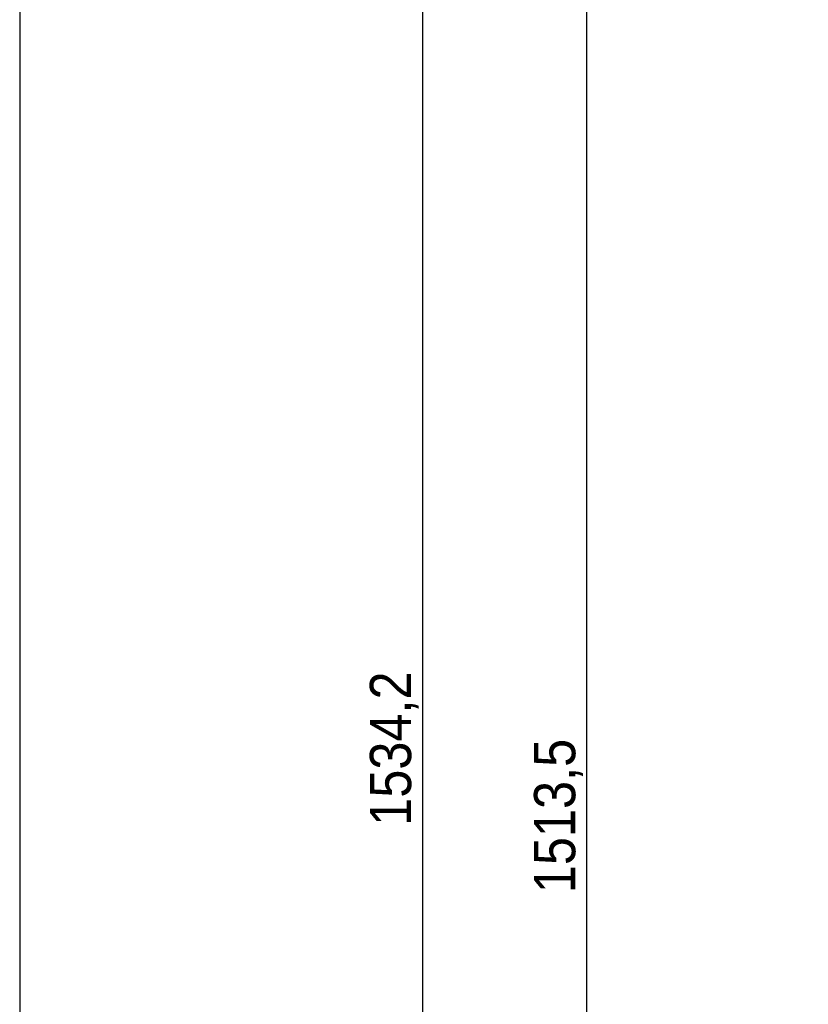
# Model space of a CAD drawing. Header units: millimetres. Extents: x 28 to 4128, y 24 to 2894.
# Tile 5 of 32: x 28 to 533, y 1857 to 2487. Entities that reach past the tile are written whole.
import ezdxf

# ---------------------------------------------------------------- set-up
doc = ezdxf.new("R2010")
doc.units = ezdxf.units.MM
doc.header["$LTSCALE"] = 10
doc.linetypes.add('SLD-Solido', pattern=[0])
doc.layers.add('QUOTE', color=1, linetype='SLD-Solido')
doc.layers.add('SCHIZZI', color=9, linetype='Continuous')
doc.styles.add('SLDTEXTSTYLE0', font='Gothic.ttf', dxfattribs={"width": 0.913})
doc.dimstyles.new('SLDDIMSTYLE1', dxfattribs={"dimtxt": 26.458333, "dimasz": 20, "dimexe": 0, "dimexo": 0.0625, "dimgap": 6.614583, "dimtad": 1, "dimdec": 1, "dimrnd": 1e-09, "dimzin": 12, "dimdsep": 46, "dimtxsty": 'SLDTEXTSTYLE0', "dimsah": 1, "dimcen": 0.09, "dimadec": 0, "dimazin": 3, "dimtfac": 1, "dimtdec": 1, "dimtofl": 0, "dimtmove": 0, "dimatfit": 3, "dimfxl": 0, "dimfrac": 2, "dimtolj": 1, "dimtzin": 12, "dimarcsym": 0})

# ---------------------------------------------------------------- blocks, each defined once
blk = doc.blocks.new('_D_1')
at = {"layer": 'QUOTE'}
for p, q in [((533.74, 2738.28), (276.38, 2738.28)), ((286.38, 2738.28), (286.38, 1204.08)), ((587.59, 1204.08), (276.38, 1204.08))]:
    blk.add_line(p, q, dxfattribs=at)
for points in [[(286.38, 2738.28), (283.88, 2718.28), (288.88, 2718.28)], [(286.38, 1204.08), (288.88, 1224.08), (283.88, 1224.08)]]:
    blk.add_solid(points, dxfattribs=at)
at = {"layer": 'QUOTE', "insert": (252.58, 1970.93), "char_height": 26.458, "attachment_point": 1, "rotation": 90, "style": 'SLDTEXTSTYLE0'}
blk.add_mtext('1534,2', dxfattribs=at)
blk = doc.blocks.new('_D_2')
at = {"layer": 'QUOTE'}
for p, q in [((533.74, 2738.28), (381.53, 2738.28)), ((391.53, 1224.78), (391.53, 2738.28)), ((539.18, 1224.78), (381.53, 1224.78))]:
    blk.add_line(p, q, dxfattribs=at)
for points in [[(391.53, 2738.28), (389.03, 2718.28), (394.03, 2718.28)], [(391.53, 1224.78), (394.03, 1244.78), (389.03, 1244.78)]]:
    blk.add_solid(points, dxfattribs=at)
at = {"layer": 'QUOTE', "insert": (357.73, 1927.79), "char_height": 26.458, "attachment_point": 1, "rotation": 90, "style": 'SLDTEXTSTYLE0'}
blk.add_mtext('1513,5', dxfattribs=at)

msp = doc.modelspace()

# ---------------------------------------------------------------- linework, layer by layer
at = {"layer": 'SCHIZZI', "color": 7}
msp.add_lwpolyline([(4128.26, 24.35), (4128.06, 2894.35), (28.26, 2894.35), (28.26, 24.35)], close=True, dxfattribs=at)

# ---------------------------------------------------------------- dimensions: what is measured, and where the dimension line sits
at = {"layer": 'QUOTE'}
for base, p1, p2, picture, middle in [((286.38, 1204.08), (543.74, 2738.28), (597.59, 1204.08), '_D_1', (286.38, 2024.68)), ((391.53, 2738.28), (549.18, 1224.78), (543.74, 2738.28), '_D_2', (391.53, 1981.53))]:
    dim = msp.add_linear_dim(base=base, p1=p1, p2=p2, angle=90, dimstyle='SLDDIMSTYLE1', dxfattribs=at)
    dim.commit()
    dim.dimension.update_dxf_attribs({"geometry": picture, "text_midpoint": middle, "dimtype": 160})

doc.saveas('drawing.dxf')
